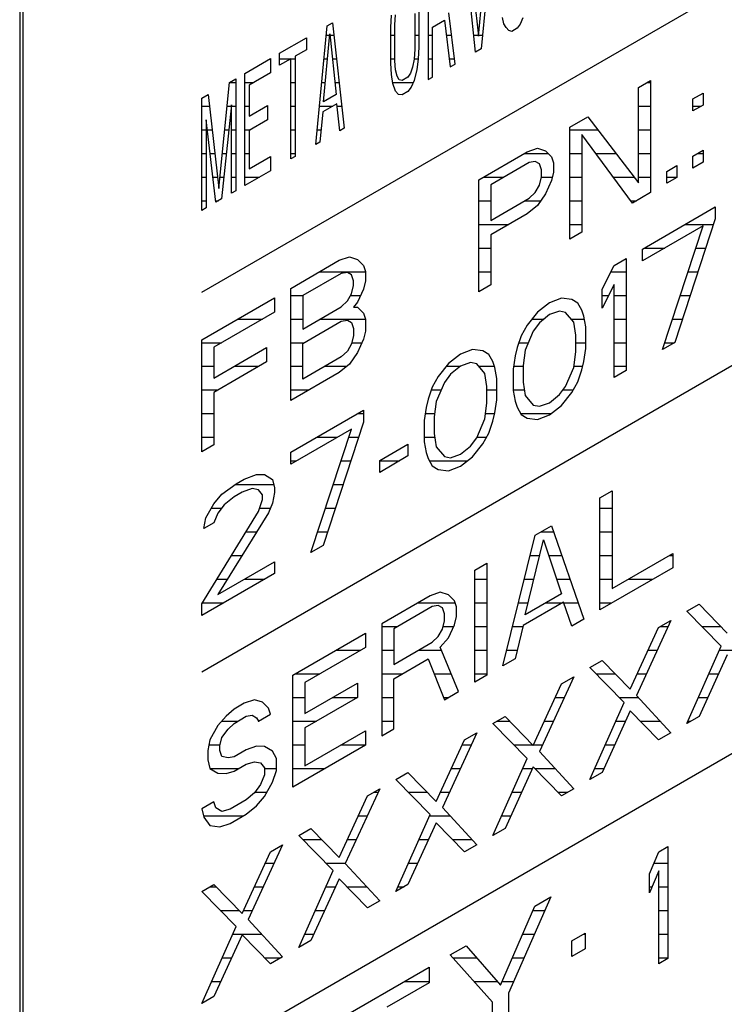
# Model space of a CAD drawing. Header units: millimetres. Extents: x 0 to 5600, y -1552 to 3960.
# Tile 179 of 199: x 4810 to 4827, y 2656 to 2679. Entities that reach past the tile are written whole.
import ezdxf

# ---------------------------------------------------------------- set-up
doc = ezdxf.new("R2010")
doc.units = ezdxf.units.MM
doc.header["$LTSCALE"] = 308
doc.layers.get('0').update_dxf_attribs({"linetype": 'CONTINUOUS'})

msp = doc.modelspace()

# ---------------------------------------------------------------- linework, layer by layer
at = {"color": 7, "linetype": 'Continuous'}
for p, q in [((4814.538, 2672.793), (4840.97, 2688.053)), ((4810.225, 2683.856), (4810.225, 2647.93)), ((4810.296, 2683.815), (4810.296, 2647.889)), ((4821.425, 2681.362), (4821.157, 2678.553)), ((4821.09, 2678.853), (4821.325, 2681.304)), ((4821.023, 2678.476), (4820.755, 2680.975)), ((4820.856, 2681.033), (4821.09, 2678.853)), ((4819.901, 2680.481), (4819.901, 2677.828)), ((4819.013, 2679.065), (4819.029, 2679.357)), ((4819.113, 2679.123), (4819.13, 2679.359)), ((4819.582, 2679.394), (4819.582, 2678.547)), ((4819.683, 2679.452), (4819.683, 2678.605)), ((4820.537, 2678.195), (4820.387, 2679.407)), ((4821.694, 2679.145), (4821.66, 2679.295)), ((4822.146, 2679.293), (4822.079, 2679.142)), ((4814.538, 2663.811), (4840.97, 2679.071)), ((4817.236, 2676.289), (4817.504, 2679.098)), ((4817.504, 2679.098), (4817.638, 2679.175)), ((4817.638, 2679.175), (4817.907, 2676.676)), ((4819.013, 2678.218), (4819.013, 2679.065)), ((4819.113, 2678.276), (4819.113, 2679.123)), ((4820.001, 2679.071), (4820.286, 2679.236)), ((4820.001, 2677.886), (4820.001, 2679.071)), ((4820.286, 2679.236), (4820.42, 2678.128)), ((4821.744, 2679.061), (4821.694, 2679.145)), ((4821.811, 2678.987), (4821.744, 2679.061)), ((4822.012, 2679.047), (4821.878, 2678.969)), ((4822.079, 2679.142), (4822.012, 2679.047)), ((4816.382, 2678.45), (4817.018, 2678.817)), ((4817.018, 2678.817), (4817.018, 2678.535)), ((4817.421, 2677.299), (4817.571, 2678.911)), ((4817.571, 2678.911), (4817.722, 2677.473)), ((4821.878, 2678.969), (4821.811, 2678.987)), ((4819.683, 2678.605), (4819.666, 2678.313)), ((4816.382, 2678.167), (4816.382, 2678.45)), ((4817.018, 2678.535), (4816.75, 2678.38)), ((4816.75, 2678.38), (4816.75, 2676.009)), ((4819.582, 2678.547), (4819.565, 2678.312)), ((4821.157, 2678.553), (4821.023, 2678.476)), ((4815.561, 2677.976), (4816.164, 2678.324)), ((4816.164, 2678.324), (4816.164, 2677.985)), ((4816.65, 2678.322), (4816.382, 2678.167)), ((4816.65, 2675.951), (4816.65, 2678.322)), ((4819.029, 2677.946), (4819.013, 2678.218)), ((4819.13, 2678.06), (4819.113, 2678.276)), ((4819.532, 2678.123), (4819.482, 2677.981)), ((4819.565, 2678.312), (4819.532, 2678.123)), ((4819.666, 2678.313), (4819.633, 2678.068)), ((4820.42, 2678.128), (4820.537, 2678.195)), ((4815.561, 2675.322), (4815.561, 2677.976)), ((4816.164, 2677.985), (4815.661, 2677.695)), ((4819.063, 2677.739), (4819.029, 2677.946)), ((4819.163, 2677.91), (4819.13, 2678.06)), ((4819.214, 2677.826), (4819.163, 2677.91)), ((4819.415, 2677.886), (4819.281, 2677.808)), ((4819.482, 2677.981), (4819.415, 2677.886)), ((4819.633, 2678.068), (4819.565, 2677.804)), ((4819.901, 2677.828), (4820.001, 2677.886)), ((4814.941, 2675.246), (4815.192, 2677.763)), ((4815.192, 2677.763), (4815.343, 2677.85)), ((4815.343, 2677.85), (4815.343, 2675.196)), ((4815.661, 2677.695), (4815.661, 2676.961)), ((4819.13, 2677.552), (4819.063, 2677.739)), ((4819.281, 2677.808), (4819.214, 2677.826)), ((4819.498, 2677.652), (4819.415, 2677.547)), ((4819.565, 2677.804), (4819.498, 2677.652)), ((4824.88, 2677.64), (4825.167, 2677.806)), ((4824.88, 2675.382), (4824.88, 2677.64)), ((4825.167, 2677.806), (4825.167, 2675.153)), ((4814.538, 2677.385), (4814.689, 2677.473)), ((4814.689, 2677.473), (4814.941, 2675.246)), ((4817.722, 2677.473), (4817.421, 2677.299)), ((4819.197, 2677.478), (4819.13, 2677.552)), ((4819.281, 2677.47), (4819.197, 2677.478)), ((4819.415, 2677.547), (4819.281, 2677.47)), ((4826.172, 2677.371), (4826.412, 2677.509)), ((4826.412, 2677.509), (4826.412, 2677.226)), ((4814.538, 2674.732), (4814.538, 2677.385)), ((4815.242, 2677.227), (4815.008, 2675.003)), ((4815.242, 2675.138), (4815.242, 2677.227)), ((4815.661, 2676.961), (4816.097, 2677.212)), ((4816.097, 2677.212), (4816.097, 2676.874)), ((4817.739, 2677.257), (4817.404, 2677.064)), ((4817.806, 2676.618), (4817.739, 2677.257)), ((4826.172, 2677.088), (4826.172, 2677.371)), ((4826.412, 2677.226), (4826.172, 2677.088)), ((4817.404, 2677.064), (4817.337, 2676.347)), ((4823.252, 2676.701), (4823.683, 2676.949)), ((4823.683, 2676.949), (4824.88, 2675.382)), ((4814.639, 2676.879), (4814.639, 2674.79)), ((4814.874, 2674.925), (4814.639, 2676.879)), ((4816.097, 2676.874), (4815.661, 2676.622)), ((4823.252, 2674.047), (4823.252, 2676.701)), ((4815.661, 2676.622), (4815.661, 2675.719)), ((4817.907, 2676.676), (4817.806, 2676.618)), ((4824.736, 2674.904), (4823.539, 2676.528)), ((4823.539, 2676.528), (4823.539, 2674.213)), ((4817.337, 2676.347), (4817.236, 2676.289)), ((4815.661, 2675.719), (4816.164, 2676.009)), ((4816.164, 2676.009), (4816.164, 2675.67)), ((4816.75, 2676.009), (4816.65, 2675.951)), ((4821.098, 2675.457), (4822.247, 2676.12)), ((4822.247, 2676.12), (4822.486, 2676.202)), ((4822.486, 2676.202), (4822.677, 2676.143)), ((4822.677, 2676.143), (4822.821, 2676)), ((4822.821, 2676), (4822.869, 2675.858)), ((4826.172, 2676.015), (4826.412, 2676.154)), ((4826.172, 2675.733), (4826.172, 2676.015)), ((4826.412, 2676.154), (4826.412, 2675.871)), ((4822.294, 2675.866), (4821.385, 2675.34)), ((4822.438, 2675.892), (4822.294, 2675.866)), ((4822.534, 2675.834), (4822.438, 2675.892)), ((4822.582, 2675.693), (4822.534, 2675.834)), ((4822.869, 2675.858), (4822.869, 2675.633)), ((4825.55, 2675.656), (4825.789, 2675.794)), ((4825.789, 2675.794), (4825.789, 2675.512)), ((4826.412, 2675.871), (4826.172, 2675.733)), ((4816.164, 2675.67), (4815.561, 2675.322)), ((4822.582, 2675.523), (4822.582, 2675.693)), ((4822.869, 2675.633), (4822.821, 2675.436)), ((4825.55, 2675.374), (4825.55, 2675.656)), ((4821.098, 2672.803), (4821.098, 2675.457)), ((4821.385, 2675.34), (4821.385, 2674.493)), ((4822.438, 2675.158), (4822.534, 2675.326)), ((4822.534, 2675.326), (4822.582, 2675.523)), ((4822.821, 2675.436), (4822.677, 2675.127)), ((4825.789, 2675.512), (4825.55, 2675.374)), ((4815.343, 2675.196), (4815.242, 2675.138)), ((4822.294, 2675.019), (4822.438, 2675.158)), ((4822.677, 2675.127), (4822.486, 2674.847)), ((4825.167, 2675.153), (4824.736, 2674.904)), ((4815.008, 2675.003), (4814.874, 2674.925)), ((4821.385, 2674.493), (4822.294, 2675.019)), ((4822.486, 2674.847), (4822.247, 2674.652)), ((4814.639, 2674.79), (4814.538, 2674.732)), ((4822.247, 2674.652), (4821.385, 2674.155)), ((4824.976, 2673.817), (4826.699, 2674.812)), ((4826.699, 2674.812), (4826.699, 2674.53)), ((4826.412, 2674.364), (4824.976, 2673.535)), ((4825.454, 2671.44), (4826.412, 2674.364)), ((4826.699, 2674.53), (4825.742, 2671.606)), ((4821.385, 2674.155), (4821.385, 2672.969)), ((4823.539, 2674.213), (4823.252, 2674.047)), ((4824.976, 2673.535), (4824.976, 2673.817)), ((4816.645, 2672.886), (4817.794, 2673.55)), ((4817.794, 2673.55), (4818.033, 2673.631)), ((4818.033, 2673.631), (4818.225, 2673.572)), ((4818.225, 2673.572), (4818.369, 2673.43)), ((4824.018, 2672.869), (4824.305, 2673.43)), ((4824.305, 2673.43), (4824.593, 2673.596)), ((4824.593, 2673.596), (4824.593, 2670.943)), ((4817.842, 2673.238), (4816.932, 2672.713)), ((4817.986, 2673.265), (4817.842, 2673.238)), ((4818.081, 2673.207), (4817.986, 2673.265)), ((4818.129, 2673.066), (4818.081, 2673.207)), ((4818.369, 2673.43), (4818.416, 2673.288)), ((4818.416, 2673.288), (4818.416, 2673.062)), ((4818.129, 2672.953), (4818.129, 2673.066)), ((4818.416, 2673.062), (4818.369, 2672.865)), ((4821.385, 2672.969), (4821.098, 2672.803)), ((4824.305, 2672.979), (4824.018, 2672.418)), ((4824.305, 2670.777), (4824.305, 2672.979)), ((4816.645, 2670.233), (4816.645, 2672.886)), ((4817.986, 2672.587), (4818.081, 2672.756)), ((4818.081, 2672.756), (4818.129, 2672.953)), ((4818.369, 2672.865), (4818.225, 2672.556)), ((4824.018, 2672.418), (4824.018, 2672.869)), ((4814.538, 2671.67), (4816.262, 2672.665)), ((4816.262, 2672.665), (4816.262, 2672.326)), ((4816.932, 2672.713), (4816.932, 2671.923)), ((4817.842, 2672.448), (4817.986, 2672.587)), ((4818.225, 2672.556), (4818.129, 2672.444)), ((4822.773, 2672.546), (4822.486, 2672.324)), ((4823.06, 2672.655), (4822.773, 2672.546)), ((4823.3, 2672.624), (4823.06, 2672.655)), ((4823.444, 2672.538), (4823.3, 2672.624)), ((4823.539, 2672.367), (4823.444, 2672.538)), ((4816.262, 2672.326), (4814.826, 2671.497)), ((4816.932, 2671.923), (4817.842, 2672.448)), ((4818.129, 2672.444), (4818.225, 2672.443)), ((4818.225, 2672.443), (4818.369, 2672.3)), ((4818.369, 2672.3), (4818.416, 2672.159)), ((4822.486, 2672.324), (4822.247, 2672.016)), ((4823.013, 2672.345), (4822.773, 2672.264)), ((4823.156, 2672.315), (4823.013, 2672.345)), ((4823.348, 2672.087), (4823.156, 2672.315)), ((4823.587, 2672.225), (4823.539, 2672.367)), ((4816.932, 2671.584), (4817.842, 2672.109)), ((4817.842, 2672.109), (4817.986, 2672.136)), ((4817.986, 2672.136), (4818.081, 2672.078)), ((4818.081, 2672.078), (4818.129, 2671.936)), ((4818.416, 2672.159), (4818.416, 2671.876)), ((4822.534, 2672.069), (4822.39, 2671.873)), ((4822.773, 2672.264), (4822.534, 2672.069)), ((4823.396, 2671.776), (4823.348, 2672.087)), ((4823.635, 2671.971), (4823.587, 2672.225)), ((4818.129, 2671.936), (4818.129, 2671.767)), ((4818.416, 2671.876), (4818.369, 2671.679)), ((4822.247, 2672.016), (4822.103, 2671.764)), ((4822.39, 2671.873), (4822.199, 2671.424)), ((4823.635, 2671.463), (4823.635, 2671.971)), ((4814.538, 2669.016), (4814.538, 2671.67)), ((4816.932, 2670.737), (4816.932, 2671.584)), ((4818.081, 2671.57), (4817.986, 2671.402)), ((4818.129, 2671.767), (4818.081, 2671.57)), ((4818.369, 2671.679), (4818.225, 2671.371)), ((4822.103, 2671.764), (4822.007, 2671.483)), ((4823.396, 2671.381), (4823.396, 2671.776)), ((4825.742, 2671.606), (4825.454, 2671.44)), ((4814.826, 2671.497), (4814.826, 2670.763)), ((4814.826, 2670.763), (4816.07, 2671.482)), ((4816.07, 2671.482), (4816.07, 2671.143)), ((4817.986, 2671.402), (4817.842, 2671.262)), ((4818.225, 2671.371), (4818.033, 2671.091)), ((4820.954, 2671.439), (4820.667, 2671.33)), ((4821.193, 2671.408), (4820.954, 2671.439)), ((4821.337, 2671.321), (4821.193, 2671.408)), ((4822.007, 2671.483), (4821.959, 2671.286)), ((4822.199, 2671.424), (4822.151, 2671.057)), ((4823.348, 2671.014), (4823.396, 2671.381)), ((4823.587, 2671.153), (4823.635, 2671.463)), ((4816.07, 2671.143), (4814.826, 2670.424)), ((4817.842, 2671.262), (4816.932, 2670.737)), ((4820.379, 2671.107), (4820.14, 2670.8)), ((4820.667, 2671.33), (4820.379, 2671.107)), ((4820.906, 2671.129), (4820.667, 2671.047)), ((4821.05, 2671.099), (4820.906, 2671.129)), ((4821.241, 2670.871), (4821.05, 2671.099)), ((4821.433, 2671.151), (4821.337, 2671.321)), ((4821.481, 2671.009), (4821.433, 2671.151)), ((4821.959, 2671.286), (4821.911, 2670.976)), ((4823.539, 2670.956), (4823.587, 2671.153)), ((4817.794, 2670.896), (4816.645, 2670.233)), ((4818.033, 2671.091), (4817.794, 2670.896)), ((4820.667, 2671.047), (4820.427, 2670.853)), ((4821.289, 2670.56), (4821.241, 2670.871)), ((4821.528, 2670.754), (4821.481, 2671.009)), ((4821.911, 2670.976), (4821.911, 2670.467)), ((4822.151, 2671.057), (4822.151, 2670.662)), ((4823.156, 2670.565), (4823.348, 2671.014)), ((4823.444, 2670.674), (4823.539, 2670.956)), ((4824.593, 2670.943), (4824.305, 2670.777)), ((4820.14, 2670.8), (4819.996, 2670.547)), ((4820.284, 2670.657), (4820.092, 2670.208)), ((4820.427, 2670.853), (4820.284, 2670.657)), ((4821.528, 2670.246), (4821.528, 2670.754)), ((4822.151, 2670.662), (4822.199, 2670.351)), ((4823.3, 2670.422), (4823.444, 2670.674)), ((4814.826, 2670.424), (4814.826, 2669.182)), ((4819.996, 2670.547), (4819.901, 2670.266)), ((4821.289, 2670.165), (4821.289, 2670.56)), ((4821.911, 2670.467), (4821.959, 2670.213)), ((4823.013, 2670.369), (4823.156, 2670.565)), ((4823.06, 2670.115), (4823.3, 2670.422)), ((4819.901, 2670.266), (4819.853, 2670.069)), ((4820.092, 2670.208), (4820.044, 2669.841)), ((4821.481, 2669.936), (4821.528, 2670.246)), ((4821.959, 2670.213), (4822.007, 2670.071)), ((4822.199, 2670.351), (4822.39, 2670.123)), ((4822.534, 2670.093), (4822.773, 2670.175)), ((4822.773, 2670.175), (4823.013, 2670.369)), ((4816.645, 2669.008), (4818.369, 2670.003)), ((4818.369, 2670.003), (4818.369, 2669.721)), ((4819.853, 2670.069), (4819.805, 2669.759)), ((4821.241, 2669.798), (4821.289, 2670.165)), ((4821.433, 2669.739), (4821.481, 2669.936)), ((4822.007, 2670.071), (4822.103, 2669.9)), ((4822.39, 2670.123), (4822.534, 2670.093)), ((4822.773, 2669.892), (4823.06, 2670.115)), ((4814.538, 2654.625), (4840.97, 2669.886)), ((4818.369, 2669.721), (4817.411, 2666.796)), ((4819.805, 2669.759), (4819.805, 2669.251)), ((4820.044, 2669.841), (4820.044, 2669.446)), ((4821.05, 2669.349), (4821.241, 2669.798)), ((4821.337, 2669.458), (4821.433, 2669.739)), ((4822.103, 2669.9), (4822.247, 2669.814)), ((4822.247, 2669.814), (4822.486, 2669.783)), ((4822.486, 2669.783), (4822.773, 2669.892)), ((4818.081, 2669.555), (4816.645, 2668.725)), ((4817.124, 2666.631), (4818.081, 2669.555)), ((4819.805, 2669.251), (4819.853, 2668.997)), ((4820.044, 2669.446), (4820.092, 2669.135)), ((4820.906, 2669.153), (4821.05, 2669.349)), ((4821.193, 2669.206), (4821.337, 2669.458)), ((4814.826, 2669.182), (4814.538, 2669.016)), ((4816.645, 2668.725), (4816.645, 2669.008)), ((4818.752, 2668.812), (4819.422, 2669.199)), ((4819.422, 2669.199), (4819.422, 2668.917)), ((4820.092, 2669.135), (4820.284, 2668.907)), ((4820.667, 2668.958), (4820.906, 2669.153)), ((4820.954, 2668.898), (4821.193, 2669.206)), ((4819.422, 2668.917), (4818.752, 2668.53)), ((4818.752, 2668.53), (4818.752, 2668.812)), ((4819.853, 2668.997), (4819.901, 2668.855)), ((4819.901, 2668.855), (4819.996, 2668.684)), ((4820.284, 2668.907), (4820.427, 2668.877)), ((4820.427, 2668.877), (4820.667, 2668.958)), ((4820.667, 2668.676), (4820.954, 2668.898)), ((4819.996, 2668.684), (4820.14, 2668.598)), ((4820.14, 2668.598), (4820.379, 2668.567)), ((4820.379, 2668.567), (4820.667, 2668.676)), ((4815.352, 2668.261), (4815.544, 2668.372)), ((4815.544, 2668.372), (4815.831, 2668.481)), ((4815.831, 2668.481), (4816.023, 2668.479)), ((4816.023, 2668.479), (4816.214, 2668.364)), ((4816.214, 2668.364), (4816.262, 2668.166)), ((4815.017, 2668.011), (4815.352, 2668.261)), ((4815.735, 2668.144), (4815.496, 2668.062)), ((4815.879, 2668.114), (4815.735, 2668.144)), ((4815.975, 2668), (4815.879, 2668.114)), ((4816.262, 2668.166), (4816.262, 2668.053)), ((4823.97, 2667.93), (4824.257, 2668.096)), ((4824.257, 2668.096), (4824.257, 2665.781)), ((4814.826, 2667.788), (4815.017, 2668.011)), ((4815.304, 2667.951), (4815.065, 2667.757)), ((4815.496, 2668.062), (4815.304, 2667.951)), ((4815.879, 2667.606), (4815.975, 2667.887)), ((4815.975, 2667.887), (4815.975, 2668)), ((4816.262, 2668.053), (4816.214, 2667.799)), ((4823.97, 2665.276), (4823.97, 2667.93)), ((4814.538, 2665.42), (4815.879, 2667.606)), ((4814.634, 2667.452), (4814.826, 2667.788)), ((4815.065, 2667.757), (4814.921, 2667.561)), ((4816.214, 2667.799), (4816.118, 2667.575)), ((4814.586, 2667.198), (4814.634, 2667.452)), ((4814.921, 2667.561), (4814.826, 2667.336)), ((4816.118, 2667.575), (4814.921, 2665.641)), ((4814.826, 2667.336), (4814.586, 2667.198)), ((4822.438, 2667.045), (4822.821, 2667.266)), ((4822.821, 2667.266), (4823.587, 2665.055)), ((4821.672, 2663.949), (4822.438, 2667.045)), ((4822.199, 2665.157), (4822.63, 2666.93)), ((4822.63, 2666.93), (4823.06, 2665.654)), ((4817.411, 2666.796), (4817.124, 2666.631)), ((4824.257, 2665.781), (4825.694, 2666.61)), ((4825.694, 2666.61), (4825.694, 2666.271)), ((4814.921, 2665.641), (4816.262, 2666.415)), ((4816.262, 2666.415), (4816.262, 2666.133)), ((4821.002, 2666.216), (4821.289, 2666.382)), ((4821.002, 2663.562), (4821.002, 2666.216)), ((4821.289, 2666.382), (4821.289, 2663.728)), ((4825.694, 2666.271), (4823.97, 2665.276)), ((4816.262, 2666.133), (4814.538, 2665.138)), ((4819.948, 2665.608), (4818.799, 2664.944)), ((4820.188, 2665.69), (4819.948, 2665.608)), ((4820.379, 2665.631), (4820.188, 2665.69)), ((4820.523, 2665.488), (4820.379, 2665.631)), ((4823.06, 2665.654), (4822.199, 2665.157)), ((4814.538, 2665.138), (4814.538, 2665.42)), ((4819.996, 2665.353), (4819.087, 2664.828)), ((4820.14, 2665.38), (4819.996, 2665.353)), ((4820.236, 2665.322), (4820.14, 2665.38)), ((4820.284, 2665.18), (4820.236, 2665.322)), ((4820.571, 2665.346), (4820.523, 2665.488)), ((4820.571, 2665.12), (4820.571, 2665.346)), ((4823.108, 2665.456), (4822.151, 2664.903)), ((4823.3, 2664.889), (4823.108, 2665.456)), ((4826.029, 2665.24), (4826.316, 2665.406)), ((4826.316, 2665.406), (4826.986, 2664.72)), ((4820.284, 2665.011), (4820.284, 2665.18)), ((4820.523, 2664.923), (4820.571, 2665.12)), ((4823.587, 2665.055), (4823.3, 2664.889)), ((4826.843, 2664.411), (4826.029, 2665.24)), ((4818.799, 2664.944), (4818.799, 2662.291)), ((4819.087, 2664.828), (4819.087, 2663.981)), ((4820.14, 2664.646), (4820.236, 2664.814)), ((4820.236, 2664.814), (4820.284, 2665.011)), ((4820.379, 2664.614), (4820.523, 2664.923)), ((4822.151, 2664.903), (4821.959, 2664.115)), ((4824.688, 2663.393), (4825.359, 2664.853)), ((4825.646, 2665.019), (4824.832, 2663.25)), ((4825.359, 2664.853), (4825.646, 2665.019)), ((4816.693, 2663.728), (4818.416, 2664.723)), ((4818.416, 2664.723), (4818.416, 2664.384)), ((4819.996, 2664.506), (4820.14, 2664.646)), ((4820.188, 2664.391), (4820.379, 2664.614)), ((4818.416, 2664.384), (4816.98, 2663.555)), ((4819.087, 2663.981), (4819.996, 2664.506)), ((4820.619, 2663.341), (4820.188, 2664.391)), ((4826.029, 2662.586), (4826.843, 2664.411)), ((4819.087, 2663.642), (4819.901, 2664.112)), ((4819.901, 2664.112), (4820.284, 2663.148)), ((4821.959, 2664.115), (4821.672, 2663.949)), ((4826.986, 2664.212), (4826.316, 2662.752)), ((4823.731, 2663.913), (4824.018, 2664.079)), ((4824.545, 2663.084), (4823.731, 2663.913)), ((4824.018, 2664.079), (4824.688, 2663.393)), ((4816.693, 2661.075), (4816.693, 2663.728)), ((4819.087, 2662.457), (4819.087, 2663.642)), ((4821.289, 2663.728), (4821.002, 2663.562)), ((4823.348, 2663.692), (4822.534, 2661.923)), ((4823.06, 2663.526), (4823.348, 2663.692)), ((4816.98, 2663.555), (4816.98, 2662.821)), ((4816.98, 2662.821), (4818.225, 2663.54)), ((4818.225, 2663.54), (4818.225, 2663.201)), ((4822.39, 2662.066), (4823.06, 2663.526)), ((4818.225, 2663.201), (4816.98, 2662.482)), ((4820.284, 2663.148), (4820.619, 2663.341)), ((4824.832, 2663.25), (4825.646, 2662.365)), ((4815.544, 2663.065), (4815.304, 2662.927)), ((4815.783, 2663.146), (4815.544, 2663.065)), ((4815.975, 2663.088), (4815.783, 2663.146)), ((4816.118, 2662.945), (4815.975, 2663.088)), ((4816.166, 2662.803), (4816.118, 2662.945)), ((4823.731, 2661.259), (4824.545, 2663.084)), ((4815.113, 2662.76), (4814.921, 2662.536)), ((4815.304, 2662.927), (4815.113, 2662.76)), ((4815.304, 2662.588), (4815.592, 2662.754)), ((4815.592, 2662.754), (4815.735, 2662.78)), ((4815.735, 2662.78), (4815.831, 2662.722)), ((4815.831, 2662.722), (4815.879, 2662.637)), ((4815.879, 2662.637), (4816.166, 2662.803)), ((4821.433, 2662.586), (4821.72, 2662.752)), ((4821.72, 2662.752), (4822.39, 2662.066)), ((4824.688, 2662.885), (4824.018, 2661.425)), ((4825.359, 2662.199), (4824.688, 2662.885)), ((4826.316, 2662.752), (4826.029, 2662.586)), ((4814.921, 2662.536), (4814.73, 2662.2)), ((4815.161, 2662.448), (4815.304, 2662.588)), ((4816.98, 2662.482), (4816.98, 2661.579)), ((4822.247, 2661.758), (4821.433, 2662.586)), ((4814.969, 2662.056), (4815.017, 2662.253)), ((4815.017, 2662.253), (4815.161, 2662.448)), ((4816.98, 2661.579), (4818.416, 2662.408)), ((4818.416, 2662.408), (4818.416, 2662.07)), ((4818.799, 2662.291), (4819.087, 2662.457)), ((4821.05, 2662.365), (4820.236, 2660.597)), ((4820.762, 2662.199), (4821.05, 2662.365)), ((4825.646, 2662.365), (4825.359, 2662.199)), ((4814.73, 2662.2), (4814.682, 2661.946)), ((4814.969, 2661.943), (4814.969, 2662.056)), ((4815.831, 2662.045), (4815.592, 2661.963)), ((4816.023, 2662.043), (4815.831, 2662.045)), ((4816.214, 2661.927), (4816.023, 2662.043)), ((4818.416, 2662.07), (4816.693, 2661.075)), ((4820.092, 2660.74), (4820.762, 2662.199)), ((4814.682, 2661.946), (4814.682, 2661.72)), ((4815.017, 2661.801), (4814.969, 2661.943)), ((4815.161, 2661.771), (4815.017, 2661.801)), ((4815.304, 2661.797), (4815.161, 2661.771)), ((4815.592, 2661.963), (4815.304, 2661.797)), ((4816.31, 2661.757), (4816.214, 2661.927)), ((4822.534, 2661.923), (4823.348, 2661.038)), ((4814.682, 2661.72), (4814.73, 2661.522)), ((4815.304, 2661.459), (4815.592, 2661.624)), ((4815.592, 2661.624), (4815.783, 2661.679)), ((4815.783, 2661.679), (4815.927, 2661.649)), ((4815.927, 2661.649), (4816.023, 2661.534)), ((4816.31, 2661.474), (4816.31, 2661.757)), ((4821.433, 2659.933), (4822.247, 2661.758)), ((4822.39, 2661.558), (4821.72, 2660.098)), ((4823.06, 2660.872), (4822.39, 2661.558)), ((4814.73, 2661.522), (4814.921, 2661.407)), ((4814.921, 2661.407), (4815.113, 2661.404)), ((4815.113, 2661.404), (4815.304, 2661.459)), ((4816.023, 2661.365), (4815.927, 2661.14)), ((4816.023, 2661.534), (4816.023, 2661.365)), ((4816.214, 2661.193), (4816.31, 2661.474)), ((4819.135, 2661.259), (4819.422, 2661.425)), ((4819.422, 2661.425), (4820.092, 2660.74)), ((4824.018, 2661.425), (4823.731, 2661.259)), ((4815.927, 2661.14), (4815.783, 2660.945)), ((4816.023, 2660.857), (4816.214, 2661.193)), ((4819.948, 2660.431), (4819.135, 2661.259)), ((4815.783, 2660.945), (4815.592, 2660.778)), ((4815.831, 2660.633), (4816.023, 2660.857)), ((4817.794, 2659.413), (4818.464, 2660.872)), ((4818.752, 2661.038), (4817.938, 2659.27)), ((4818.464, 2660.872), (4818.752, 2661.038)), ((4823.348, 2661.038), (4823.06, 2660.872)), ((4814.826, 2660.73), (4814.538, 2660.565)), ((4814.874, 2660.589), (4814.826, 2660.73)), ((4815.592, 2660.778), (4815.209, 2660.556)), ((4815.592, 2660.439), (4815.831, 2660.633)), ((4814.538, 2660.565), (4814.586, 2660.366)), ((4815.017, 2660.502), (4814.874, 2660.589)), ((4815.209, 2660.556), (4815.017, 2660.502)), ((4815.209, 2660.218), (4815.592, 2660.439)), ((4819.135, 2658.606), (4819.948, 2660.431)), ((4820.236, 2660.597), (4821.05, 2659.711)), ((4814.586, 2660.366), (4814.73, 2660.167)), ((4814.73, 2660.167), (4814.969, 2660.136)), ((4814.969, 2660.136), (4815.209, 2660.218)), ((4820.092, 2660.231), (4819.422, 2658.772)), ((4820.762, 2659.546), (4820.092, 2660.231)), ((4816.836, 2659.933), (4817.124, 2660.099)), ((4817.65, 2659.104), (4816.836, 2659.933)), ((4817.124, 2660.099), (4817.794, 2659.413)), ((4821.72, 2660.098), (4821.433, 2659.933)), ((4816.453, 2659.712), (4815.64, 2657.943)), ((4816.166, 2659.546), (4816.453, 2659.712)), ((4821.05, 2659.711), (4820.762, 2659.546)), ((4815.496, 2658.086), (4816.166, 2659.546)), ((4825.145, 2659.027), (4825.36, 2659.547)), ((4825.36, 2659.547), (4825.576, 2659.671)), ((4825.576, 2659.671), (4825.576, 2657.017)), ((4817.938, 2659.27), (4818.752, 2658.385)), ((4816.836, 2657.279), (4817.65, 2659.104)), ((4825.36, 2659.095), (4825.145, 2658.575)), ((4825.145, 2658.575), (4825.145, 2659.027)), ((4825.36, 2656.893), (4825.36, 2659.095)), ((4814.538, 2658.606), (4814.826, 2658.772)), ((4814.826, 2658.772), (4815.496, 2658.086)), ((4817.794, 2658.905), (4817.124, 2657.445)), ((4818.464, 2658.219), (4817.794, 2658.905)), ((4819.422, 2658.772), (4819.135, 2658.606)), ((4815.352, 2657.777), (4814.538, 2658.606)), ((4818.752, 2658.385), (4818.464, 2658.219)), ((4822.803, 2658.478), (4821.801, 2656.202)), ((4822.427, 2658.261), (4822.803, 2658.478)), ((4821.613, 2656.389), (4822.427, 2658.261)), ((4815.64, 2657.943), (4816.453, 2657.058)), ((4814.538, 2655.952), (4815.352, 2657.777)), ((4823.304, 2657.438), (4823.617, 2657.619)), ((4823.617, 2657.619), (4823.617, 2657.25)), ((4815.496, 2657.578), (4814.826, 2656.118)), ((4816.166, 2656.892), (4815.496, 2657.578)), ((4817.124, 2657.445), (4816.836, 2657.279)), ((4823.304, 2657.069), (4823.304, 2657.438)), ((4820.424, 2657.105), (4820.799, 2657.322)), ((4820.799, 2657.322), (4821.613, 2656.389)), ((4823.617, 2657.25), (4823.304, 2657.069)), ((4816.453, 2657.058), (4816.166, 2656.892)), ((4821.425, 2655.985), (4820.424, 2657.105)), ((4825.576, 2657.017), (4825.36, 2656.893)), ((4817.544, 2655.442), (4819.923, 2656.815)), ((4819.923, 2656.815), (4819.923, 2656.446)), ((4819.923, 2656.446), (4818.921, 2655.868)), ((4821.801, 2656.202), (4821.801, 2654.43)), ((4814.826, 2656.118), (4814.538, 2655.952)), ((4821.425, 2654.213), (4821.425, 2655.985))]:
    msp.add_line(p, q, dxfattribs=at)
at = {"color": 2, "linetype": 'Continuous'}
for p, q in [((4817.484, 2678.88), (4817.569, 2678.88)), ((4817.575, 2678.88), (4817.67, 2678.88)), ((4819.013, 2678.88), (4819.113, 2678.88)), ((4819.582, 2678.88), (4819.683, 2678.88)), ((4819.901, 2678.88), (4820.001, 2678.88)), ((4820.329, 2678.88), (4820.452, 2678.88)), ((4820.98, 2678.88), (4821.088, 2678.88)), ((4821.093, 2678.88), (4821.189, 2678.88)), ((4816.157, 2678.32), (4816.164, 2678.32)), ((4816.382, 2678.32), (4816.646, 2678.32)), ((4816.65, 2678.32), (4816.75, 2678.32)), ((4817.43, 2678.32), (4817.516, 2678.32)), ((4817.633, 2678.32), (4817.73, 2678.32)), ((4819.013, 2678.32), (4819.113, 2678.32)), ((4819.566, 2678.32), (4819.666, 2678.32)), ((4819.901, 2678.32), (4820.001, 2678.32)), ((4820.397, 2678.32), (4820.522, 2678.32)), ((4815.192, 2677.76), (4815.343, 2677.76)), ((4815.561, 2677.76), (4815.774, 2677.76)), ((4816.65, 2677.76), (4816.75, 2677.76)), ((4817.377, 2677.76), (4817.464, 2677.76)), ((4817.692, 2677.76), (4817.79, 2677.76)), ((4819.059, 2677.76), (4819.546, 2677.76)), ((4825.086, 2677.76), (4825.167, 2677.76)), ((4814.538, 2677.2), (4814.72, 2677.2)), ((4815.136, 2677.2), (4815.239, 2677.2)), ((4815.242, 2677.2), (4815.343, 2677.2)), ((4815.561, 2677.2), (4815.661, 2677.2)), ((4816.075, 2677.2), (4816.097, 2677.2)), ((4816.65, 2677.2), (4816.75, 2677.2)), ((4817.323, 2677.2), (4817.64, 2677.2)), ((4817.745, 2677.2), (4817.85, 2677.2)), ((4824.88, 2677.2), (4825.167, 2677.2)), ((4826.172, 2677.2), (4826.366, 2677.2)), ((4814.538, 2676.64), (4814.639, 2676.64)), ((4814.668, 2676.64), (4814.783, 2676.64)), ((4815.08, 2676.64), (4815.18, 2676.64)), ((4815.242, 2676.64), (4815.343, 2676.64)), ((4815.561, 2676.64), (4815.692, 2676.64)), ((4816.65, 2676.64), (4816.75, 2676.64)), ((4817.27, 2676.64), (4817.364, 2676.64)), ((4817.804, 2676.64), (4817.843, 2676.64)), ((4823.252, 2676.64), (4823.919, 2676.64)), ((4824.88, 2676.64), (4825.167, 2676.64)), ((4814.538, 2676.08), (4814.639, 2676.08)), ((4814.735, 2676.08), (4814.846, 2676.08)), ((4815.024, 2676.08), (4815.121, 2676.08)), ((4815.242, 2676.08), (4815.343, 2676.08)), ((4815.561, 2676.08), (4815.661, 2676.08)), ((4816.65, 2676.08), (4816.75, 2676.08)), ((4822.177, 2676.08), (4822.741, 2676.08)), ((4823.252, 2676.08), (4823.539, 2676.08)), ((4823.869, 2676.08), (4824.347, 2676.08)), ((4824.88, 2676.08), (4825.167, 2676.08)), ((4826.284, 2676.08), (4826.412, 2676.08)), ((4814.538, 2675.52), (4814.639, 2675.52)), ((4814.802, 2675.52), (4814.91, 2675.52)), ((4814.968, 2675.52), (4815.062, 2675.52)), ((4815.242, 2675.52), (4815.343, 2675.52)), ((4815.561, 2675.52), (4815.903, 2675.52)), ((4821.207, 2675.52), (4821.696, 2675.52)), ((4822.581, 2675.52), (4822.842, 2675.52)), ((4823.252, 2675.52), (4823.539, 2675.52)), ((4824.282, 2675.52), (4824.775, 2675.52)), ((4824.88, 2675.52), (4825.167, 2675.52)), ((4825.55, 2675.52), (4825.789, 2675.52)), ((4814.538, 2674.96), (4814.639, 2674.96)), ((4814.869, 2674.96), (4814.933, 2674.96)), ((4821.098, 2674.96), (4821.385, 2674.96)), ((4822.192, 2674.96), (4822.563, 2674.96)), ((4823.252, 2674.96), (4823.539, 2674.96)), ((4824.695, 2674.96), (4824.833, 2674.96)), ((4821.098, 2674.4), (4821.809, 2674.4)), ((4823.252, 2674.4), (4823.539, 2674.4)), ((4825.984, 2674.4), (4826.656, 2674.4)), ((4821.098, 2673.84), (4821.385, 2673.84)), ((4825.014, 2673.84), (4825.503, 2673.84)), ((4826.24, 2673.84), (4826.473, 2673.84)), ((4817.327, 2673.28), (4818.416, 2673.28)), ((4821.098, 2673.28), (4821.385, 2673.28)), ((4824.228, 2673.28), (4824.593, 2673.28)), ((4826.057, 2673.28), (4826.29, 2673.28)), ((4816.645, 2672.72), (4816.944, 2672.72)), ((4818.061, 2672.72), (4818.301, 2672.72)), ((4824.018, 2672.72), (4824.173, 2672.72)), ((4824.305, 2672.72), (4824.593, 2672.72)), ((4825.873, 2672.72), (4826.106, 2672.72)), ((4815.387, 2672.16), (4815.974, 2672.16)), ((4816.645, 2672.16), (4816.932, 2672.16)), ((4817.343, 2672.16), (4818.416, 2672.16)), ((4822.358, 2672.16), (4822.646, 2672.16)), ((4823.287, 2672.16), (4823.599, 2672.16)), ((4824.305, 2672.16), (4824.593, 2672.16)), ((4825.69, 2672.16), (4825.923, 2672.16)), ((4814.538, 2671.6), (4815.004, 2671.6)), ((4816.645, 2671.6), (4816.96, 2671.6)), ((4818.089, 2671.6), (4818.332, 2671.6)), ((4822.047, 2671.6), (4822.274, 2671.6)), ((4823.396, 2671.6), (4823.635, 2671.6)), ((4824.305, 2671.6), (4824.593, 2671.6)), ((4825.507, 2671.6), (4825.731, 2671.6)), ((4814.538, 2671.04), (4814.826, 2671.04)), ((4815.305, 2671.04), (4815.892, 2671.04)), ((4816.645, 2671.04), (4816.932, 2671.04)), ((4817.456, 2671.04), (4817.971, 2671.04)), ((4820.327, 2671.04), (4820.657, 2671.04)), ((4821.099, 2671.04), (4821.47, 2671.04)), ((4821.921, 2671.04), (4822.151, 2671.04)), ((4823.351, 2671.04), (4823.56, 2671.04)), ((4824.305, 2671.04), (4824.593, 2671.04)), ((4814.538, 2670.48), (4814.922, 2670.48)), ((4816.645, 2670.48), (4817.073, 2670.48)), ((4819.973, 2670.48), (4820.208, 2670.48)), ((4821.289, 2670.48), (4821.528, 2670.48)), ((4821.911, 2670.48), (4822.179, 2670.48)), ((4823.094, 2670.48), (4823.333, 2670.48)), ((4814.538, 2669.92), (4814.826, 2669.92)), ((4818.225, 2669.92), (4818.369, 2669.92)), ((4819.83, 2669.92), (4820.055, 2669.92)), ((4821.257, 2669.92), (4821.477, 2669.92)), ((4822.092, 2669.92), (4822.809, 2669.92)), ((4814.538, 2669.36), (4814.826, 2669.36)), ((4817.255, 2669.36), (4817.744, 2669.36)), ((4818.017, 2669.36), (4818.25, 2669.36)), ((4819.805, 2669.36), (4820.057, 2669.36)), ((4821.054, 2669.36), (4821.281, 2669.36)), ((4816.645, 2668.8), (4816.774, 2668.8)), ((4817.834, 2668.8), (4818.067, 2668.8)), ((4818.752, 2668.8), (4819.219, 2668.8)), ((4819.932, 2668.8), (4820.827, 2668.8)), ((4815.323, 2668.24), (4816.244, 2668.24)), ((4817.651, 2668.24), (4817.884, 2668.24)), ((4814.764, 2667.68), (4815.009, 2667.68)), ((4815.904, 2667.68), (4816.163, 2667.68)), ((4817.467, 2667.68), (4817.7, 2667.68)), ((4823.97, 2667.68), (4824.257, 2667.68)), ((4815.581, 2667.12), (4815.837, 2667.12)), ((4817.284, 2667.12), (4817.517, 2667.12)), ((4822.567, 2667.12), (4822.872, 2667.12)), ((4823.97, 2667.12), (4824.257, 2667.12)), ((4815.237, 2666.56), (4815.49, 2666.56)), ((4822.318, 2666.56), (4822.54, 2666.56)), ((4822.755, 2666.56), (4823.066, 2666.56)), ((4823.97, 2666.56), (4824.257, 2666.56)), ((4825.607, 2666.56), (4825.694, 2666.56)), ((4814.894, 2666), (4815.143, 2666)), ((4815.542, 2666), (4816.031, 2666)), ((4821.002, 2666), (4821.289, 2666)), ((4822.179, 2666), (4822.404, 2666)), ((4822.944, 2666), (4823.26, 2666)), ((4823.97, 2666), (4824.257, 2666)), ((4824.637, 2666), (4825.224, 2666)), ((4814.55, 2665.44), (4815.061, 2665.44)), ((4819.658, 2665.44), (4820.539, 2665.44)), ((4821.002, 2665.44), (4821.289, 2665.44)), ((4822.041, 2665.44), (4822.268, 2665.44)), ((4822.689, 2665.44), (4823.08, 2665.44)), ((4823.114, 2665.44), (4823.454, 2665.44)), ((4823.97, 2665.44), (4824.254, 2665.44)), ((4818.799, 2664.88), (4819.177, 2664.88)), ((4820.252, 2664.88), (4820.503, 2664.88)), ((4821.002, 2664.88), (4821.289, 2664.88)), ((4821.902, 2664.88), (4822.145, 2664.88)), ((4825.405, 2664.88), (4825.582, 2664.88)), ((4826.383, 2664.88), (4826.83, 2664.88)), ((4817.718, 2664.32), (4818.304, 2664.32)), ((4818.799, 2664.32), (4819.087, 2664.32)), ((4819.673, 2664.32), (4820.217, 2664.32)), ((4821.002, 2664.32), (4821.289, 2664.32)), ((4821.764, 2664.32), (4822.009, 2664.32)), ((4825.114, 2664.32), (4825.324, 2664.32)), ((4826.802, 2664.32), (4827.367, 2664.32)), ((4816.748, 2663.76), (4817.334, 2663.76)), ((4818.799, 2663.76), (4819.29, 2663.76)), ((4820.041, 2663.76), (4820.447, 2663.76)), ((4821.002, 2663.76), (4821.289, 2663.76)), ((4823.881, 2663.76), (4824.33, 2663.76)), ((4824.857, 2663.76), (4825.066, 2663.76)), ((4826.552, 2663.76), (4826.779, 2663.76)), ((4816.693, 2663.2), (4816.98, 2663.2)), ((4817.636, 2663.2), (4818.223, 2663.2)), ((4818.799, 2663.2), (4819.087, 2663.2)), ((4820.263, 2663.2), (4820.374, 2663.2)), ((4822.911, 2663.2), (4823.121, 2663.2)), ((4824.431, 2663.2), (4824.878, 2663.2)), ((4826.302, 2663.2), (4826.522, 2663.2)), ((4815.01, 2662.64), (4815.395, 2662.64)), ((4815.877, 2662.64), (4815.883, 2662.64)), ((4816.693, 2662.64), (4817.253, 2662.64)), ((4818.799, 2662.64), (4819.087, 2662.64)), ((4821.525, 2662.64), (4821.83, 2662.64)), ((4822.654, 2662.64), (4822.864, 2662.64)), ((4824.346, 2662.64), (4824.576, 2662.64)), ((4824.928, 2662.64), (4825.393, 2662.64)), ((4826.053, 2662.64), (4826.122, 2662.64)), ((4814.707, 2662.08), (4814.975, 2662.08)), ((4816.693, 2662.08), (4816.98, 2662.08)), ((4817.847, 2662.08), (4818.416, 2662.08)), ((4820.708, 2662.08), (4820.918, 2662.08)), ((4821.93, 2662.08), (4822.377, 2662.08)), ((4822.396, 2662.08), (4822.606, 2662.08)), ((4824.097, 2662.08), (4824.319, 2662.08)), ((4814.734, 2661.52), (4815.41, 2661.52)), ((4816.023, 2661.52), (4816.31, 2661.52)), ((4816.693, 2661.52), (4817.464, 2661.52)), ((4820.45, 2661.52), (4820.661, 2661.52)), ((4822.141, 2661.52), (4822.373, 2661.52)), ((4822.428, 2661.52), (4822.905, 2661.52)), ((4823.847, 2661.52), (4824.061, 2661.52)), ((4815.794, 2660.96), (4816.081, 2660.96)), ((4818.615, 2660.96), (4818.715, 2660.96)), ((4819.429, 2660.96), (4819.877, 2660.96)), ((4820.193, 2660.96), (4820.403, 2660.96)), ((4821.891, 2660.96), (4822.115, 2660.96)), ((4822.975, 2660.96), (4823.212, 2660.96)), ((4814.578, 2660.4), (4815.524, 2660.4)), ((4818.247, 2660.4), (4818.458, 2660.4)), ((4819.935, 2660.4), (4820.417, 2660.4)), ((4821.641, 2660.4), (4821.858, 2660.4)), ((4816.928, 2659.84), (4817.377, 2659.84)), ((4817.99, 2659.84), (4818.2, 2659.84)), ((4819.685, 2659.84), (4819.912, 2659.84)), ((4820.475, 2659.84), (4820.932, 2659.84)), ((4816.044, 2659.28), (4816.255, 2659.28)), ((4817.478, 2659.28), (4817.942, 2659.28)), ((4819.435, 2659.28), (4819.655, 2659.28)), ((4825.25, 2659.28), (4825.576, 2659.28)), ((4814.736, 2658.72), (4814.876, 2658.72)), ((4815.787, 2658.72), (4815.997, 2658.72)), ((4817.479, 2658.72), (4817.709, 2658.72)), ((4817.975, 2658.72), (4818.443, 2658.72)), ((4819.185, 2658.72), (4819.332, 2658.72)), ((4825.145, 2658.72), (4825.205, 2658.72)), ((4825.36, 2658.72), (4825.576, 2658.72)), ((4814.977, 2658.16), (4815.424, 2658.16)), ((4815.53, 2658.16), (4815.739, 2658.16)), ((4817.229, 2658.16), (4817.452, 2658.16)), ((4822.383, 2658.16), (4822.663, 2658.16)), ((4825.36, 2658.16), (4825.576, 2658.16)), ((4815.273, 2657.6), (4815.955, 2657.6)), ((4816.98, 2657.6), (4817.195, 2657.6)), ((4822.14, 2657.6), (4822.416, 2657.6)), ((4823.583, 2657.6), (4823.617, 2657.6)), ((4825.36, 2657.6), (4825.576, 2657.6)), ((4815.023, 2657.04), (4815.249, 2657.04)), ((4816.022, 2657.04), (4816.422, 2657.04)), ((4820.482, 2657.04), (4821.045, 2657.04)), ((4821.896, 2657.04), (4822.17, 2657.04)), ((4825.36, 2657.04), (4825.576, 2657.04)), ((4814.774, 2656.48), (4814.992, 2656.48)), ((4819.341, 2656.48), (4819.923, 2656.48)), ((4820.983, 2656.48), (4821.534, 2656.48)), ((4821.653, 2656.48), (4821.923, 2656.48))]:
    msp.add_line(p, q, dxfattribs=at)

doc.saveas('drawing.dxf')
